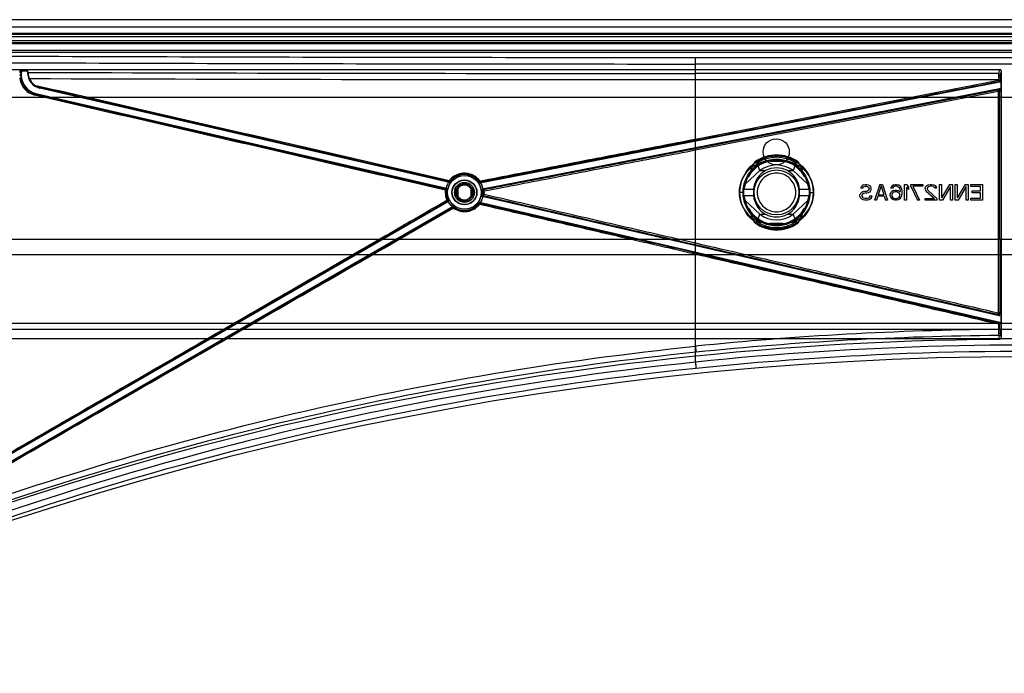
# Model space of a CAD drawing. Header units: millimetres. Extents: x 207 to 812, y 101 to 1295.
# Tile 37 of 55: x 348 to 506, y 1190 to 1295. Entities that reach past the tile are written whole.
import ezdxf

# ---------------------------------------------------------------- set-up
doc = ezdxf.new("R2010")
doc.units = ezdxf.units.MM
doc.header["$LTSCALE"] = 91.508876
doc.layers.get('0').update_dxf_attribs({"linetype": 'CONTINUOUS'})

msp = doc.modelspace()

# ---------------------------------------------------------------- linework, layer by layer
at = {"color": 7, "linetype": 'Continuous'}
for p, q in [((726.69, 1294.72), (291.69, 1294.72)), ((806.44, 1293.52), (211.94, 1293.52)), ((801.99, 1292.32), (216.39, 1292.32)), ((704.19, 1292.52), (314.19, 1292.52)), ((807.44, 1291.02), (210.94, 1291.02)), ((801.99, 1291.32), (216.39, 1291.32)), ((802.04, 1290.82), (216.44, 1290.82)), ((281.94, 1292.02), (736.44, 1292.02)), ((210.94, 1289.82), (807.44, 1289.82)), ((245.94, 1289.52), (772.44, 1289.52)), ((456.24, 1239.81), (456.24, 1287.61)), ((562.24, 1287.61), (456.24, 1287.61)), ((251.37, 1286.72), (505.04, 1286.72)), ((348.04, 1286.54), (347.97, 1286.27)), ((348.04, 1286.54), (349.24, 1286.54)), ((348.24, 1285.8), (348.15, 1285.73)), ((348.24, 1286.34), (348.17, 1286.07)), ((348.24, 1285.8), (348.24, 1286.34)), ((349.24, 1286.54), (349.24, 1286.19)), ((349.32, 1286.26), (349.24, 1286.54)), ((349.32, 1286.26), (349.24, 1286.19)), ((504.86, 1286.09), (505.04, 1286.72)), ((505.24, 1286.52), (505.06, 1285.89)), ((505.24, 1286.52), (505.24, 1243.66)), ((505.03, 1284.71), (421.69, 1268.51)), ((456.24, 1275.58), (456.24, 1285.1)), ((504.85, 1285.09), (456.24, 1285.09)), ((456.24, 1275.58), (504.85, 1285.02)), ((504.85, 1285.09), (505.05, 1285.09)), ((504.85, 1285.02), (504.85, 1284.98)), ((504.85, 1285.02), (504.89, 1284.83)), ((505.05, 1285.02), (504.85, 1285.02)), ((505.03, 1284.71), (504.89, 1284.83)), ((505.05, 1285.02), (505.05, 1284.98)), ((505.05, 1285.02), (505.19, 1284.91)), ((505.19, 1284.91), (505.19, 1283.48)), ((350.57, 1282.87), (350.47, 1282.8)), ((350.57, 1282.87), (416.38, 1267.68)), ((351.27, 1283.83), (351.18, 1283.76)), ((416.85, 1268.6), (351.18, 1283.76)), ((422.12, 1267.58), (504.99, 1283.69)), ((456.19, 1274.06), (504.69, 1283.49)), ((504.75, 1283.19), (456.24, 1273.77)), ((504.75, 1283.19), (504.69, 1283.49)), ((504.75, 1283.19), (504.75, 1259.52)), ((504.75, 1283.19), (505.05, 1283.19)), ((504.98, 1283.25), (504.79, 1283.41)), ((504.81, 1283.51), (504.95, 1283.68)), ((505.19, 1283.48), (505.05, 1283.32)), ((505.05, 1259.52), (505.05, 1283.19)), ((696.19, 1282.22), (322.19, 1282.22)), ((456.24, 1258.92), (456.24, 1273.77)), ((468.24, 1272.02), (470.24, 1272.02)), ((466.57, 1270.52), (464.22, 1268.33)), ((466.57, 1270.52), (467.48, 1270.52)), ((471, 1270.52), (471.91, 1270.52)), ((471.91, 1270.52), (474.26, 1268.33)), ((416.85, 1268.6), (416.79, 1268.74)), ((417.05, 1268.67), (416.99, 1268.82)), ((421.75, 1268.66), (421.69, 1268.51)), ((416.37, 1267.02), (416.16, 1267.02)), ((416.25, 1267.58), (416.38, 1267.68)), ((417.86, 1266.27), (417.86, 1267.77)), ((417.98, 1267.61), (417.98, 1266.43)), ((418.18, 1267.56), (418.18, 1266.48)), ((420.3, 1266.48), (420.3, 1267.56)), ((420.5, 1266.43), (420.5, 1267.6)), ((420.62, 1267.77), (420.62, 1266.27)), ((422.11, 1267.26), (421.96, 1267.36)), ((422.11, 1267.18), (422.41, 1267.2)), ((422.12, 1267.58), (422.26, 1267.48)), ((422.12, 1267.02), (422.41, 1267.02)), ((463.88, 1267.02), (463.38, 1267.02)), ((465.57, 1267.5), (464.02, 1267.5)), ((474.47, 1267.5), (472.91, 1267.5)), ((474.6, 1267.02), (475.1, 1267.02)), ((482.92, 1267.05), (482.71, 1266.83)), ((482.76, 1267.68), (482.81, 1267.84)), ((483.07, 1267.68), (482.76, 1267.68)), ((482.97, 1268.06), (482.81, 1267.84)), ((482.92, 1267.05), (483.13, 1267.15)), ((483.18, 1268.22), (482.97, 1268.06)), ((483.13, 1267.79), (483.07, 1267.68)), ((483.23, 1267.9), (483.13, 1267.79)), ((483.13, 1267.15), (483.39, 1267.21)), ((483.18, 1268.22), (483.44, 1268.27)), ((483.39, 1266.89), (483.18, 1266.83)), ((483.39, 1267.95), (483.23, 1267.9)), ((483.7, 1267.95), (483.39, 1267.95)), ((483.39, 1267.21), (483.7, 1267.21)), ((483.7, 1266.89), (483.39, 1266.89)), ((483.44, 1268.27), (483.7, 1268.27)), ((483.7, 1268.27), (483.91, 1268.22)), ((483.85, 1267.9), (483.7, 1267.95)), ((483.7, 1267.21), (483.85, 1267.26)), ((483.91, 1266.94), (483.7, 1266.89)), ((483.85, 1267.9), (484.01, 1267.79)), ((484.01, 1267.36), (483.85, 1267.26)), ((483.91, 1268.22), (484.12, 1268.11)), ((484.12, 1267.05), (483.91, 1266.94)), ((484.01, 1267.79), (484.06, 1267.63)), ((484.01, 1267.36), (484.06, 1267.52)), ((484.06, 1267.52), (484.06, 1267.63)), ((484.12, 1268.11), (484.32, 1267.9)), ((484.32, 1267.26), (484.12, 1267.05)), ((484.32, 1267.9), (484.38, 1267.68)), ((484.38, 1267.47), (484.32, 1267.26)), ((484.38, 1267.68), (484.38, 1267.47)), ((485.78, 1268.27), (484.95, 1265.77)), ((485.99, 1268.06), (485.52, 1266.62)), ((485.78, 1268.27), (486.2, 1268.27)), ((485.99, 1268.06), (486.46, 1266.62)), ((486.2, 1268.27), (487.03, 1265.77)), ((487.45, 1266.73), (487.55, 1266.99)), ((487.55, 1267.68), (487.6, 1267.84)), ((487.81, 1267.68), (487.55, 1267.68)), ((487.71, 1267.15), (487.55, 1266.99)), ((487.76, 1268.06), (487.6, 1267.84)), ((487.97, 1267.31), (487.71, 1267.15)), ((488.02, 1268.22), (487.76, 1268.06)), ((487.87, 1266.94), (487.76, 1266.83)), ((487.92, 1267.84), (487.81, 1267.68)), ((488.02, 1267.05), (487.87, 1266.94)), ((488.07, 1267.95), (487.92, 1267.84)), ((487.97, 1267.31), (488.23, 1267.36)), ((488.02, 1268.22), (488.28, 1268.27)), ((488.18, 1267.1), (488.02, 1267.05)), ((488.23, 1268), (488.07, 1267.95)), ((488.54, 1267.1), (488.18, 1267.1)), ((488.54, 1268), (488.23, 1268)), ((488.23, 1267.36), (488.49, 1267.36)), ((488.28, 1268.27), (488.49, 1268.27)), ((488.49, 1268.27), (488.75, 1268.22)), ((488.49, 1267.36), (488.75, 1267.31)), ((488.7, 1267.95), (488.54, 1268)), ((488.7, 1267.05), (488.54, 1267.1)), ((488.7, 1267.95), (488.85, 1267.84)), ((488.7, 1267.05), (488.85, 1266.94)), ((489.01, 1268.06), (488.75, 1268.22)), ((488.75, 1267.31), (489.06, 1267.1)), ((488.85, 1267.84), (488.96, 1267.68)), ((488.85, 1266.94), (488.96, 1266.83)), ((488.96, 1267.68), (489.01, 1267.52)), ((489.01, 1268.06), (489.17, 1267.84)), ((489.01, 1267.52), (489.06, 1267.21)), ((489.06, 1267.1), (489.06, 1267.21)), ((489.17, 1267.84), (489.27, 1267.58)), ((489.27, 1267.58), (489.32, 1267.21)), ((489.32, 1267.21), (489.32, 1266.83)), ((489.74, 1265.77), (489.74, 1268.27)), ((489.74, 1268.27), (490.05, 1268.27)), ((490.05, 1268.27), (490.37, 1267.9)), ((490.05, 1267.84), (490.05, 1265.77)), ((490.05, 1267.84), (490.37, 1267.47)), ((490.37, 1267.9), (490.37, 1267.47)), ((490.78, 1268), (490.78, 1268.27)), ((490.78, 1268.27), (492.66, 1268.27)), ((490.78, 1268), (491.82, 1265.77)), ((491.09, 1268), (492.14, 1265.77)), ((492.66, 1268), (491.09, 1268)), ((492.66, 1268.27), (492.66, 1268)), ((493.07, 1267.68), (493.13, 1267.9)), ((493.07, 1267.58), (493.07, 1267.68)), ((493.07, 1267.58), (493.13, 1267.36)), ((493.33, 1268.11), (493.13, 1267.9)), ((493.13, 1267.36), (493.23, 1267.21)), ((493.23, 1267.21), (494.53, 1266.03)), ((493.33, 1268.11), (493.54, 1268.22)), ((493.49, 1267.84), (493.39, 1267.68)), ((493.39, 1267.68), (493.39, 1267.58)), ((493.39, 1267.58), (493.49, 1267.36)), ((493.65, 1267.95), (493.49, 1267.84)), ((493.49, 1267.36), (494.95, 1266.03)), ((493.54, 1268.22), (493.85, 1268.27)), ((493.91, 1268), (493.65, 1267.95)), ((493.85, 1268.27), (494.06, 1268.27)), ((494.12, 1268), (493.91, 1268)), ((494.06, 1268.27), (494.43, 1268.22)), ((494.38, 1267.95), (494.12, 1268)), ((494.38, 1267.95), (494.53, 1267.84)), ((494.43, 1268.22), (494.64, 1268.11)), ((494.53, 1267.84), (494.64, 1267.68)), ((494.64, 1268.11), (494.84, 1267.9)), ((494.9, 1267.68), (494.64, 1267.68)), ((494.84, 1267.9), (494.9, 1267.68)), ((495.37, 1265.77), (495.37, 1268.27)), ((495.37, 1268.27), (495.68, 1268.27)), ((496.98, 1268.27), (495.68, 1266.14)), ((495.68, 1268.27), (495.68, 1266.14)), ((497.14, 1267.95), (495.83, 1265.77)), ((496.98, 1268.27), (497.45, 1268.27)), ((497.14, 1265.77), (497.14, 1267.95)), ((497.45, 1268.27), (497.45, 1265.77)), ((497.87, 1265.77), (497.87, 1268.27)), ((497.87, 1268.27), (498.18, 1268.27)), ((499.48, 1268.27), (498.18, 1266.14)), ((498.18, 1268.27), (498.18, 1266.14)), ((499.64, 1267.95), (498.33, 1265.77)), ((499.48, 1268.27), (499.95, 1268.27)), ((499.64, 1265.77), (499.64, 1267.95)), ((499.95, 1268.27), (499.95, 1265.77)), ((500.37, 1267.95), (500.37, 1268.27)), ((500.37, 1268.27), (502.24, 1268.27)), ((501.93, 1267.95), (500.37, 1267.95)), ((500.57, 1266.94), (500.57, 1267.26)), ((500.57, 1267.26), (501.93, 1267.26)), ((501.93, 1266.94), (500.57, 1266.94)), ((501.93, 1267.26), (501.93, 1267.95)), ((501.93, 1266.09), (501.93, 1266.94)), ((502.24, 1268.27), (502.24, 1265.77)), ((416.7, 1265.55), (329.74, 1215.35)), ((416.55, 1265.83), (416.42, 1265.78)), ((416.7, 1265.55), (416.53, 1265.6)), ((421.43, 1265.37), (421.49, 1265.22)), ((421.63, 1265.44), (421.69, 1265.29)), ((421.63, 1265.44), (505.03, 1246.19)), ((422.25, 1266.46), (422.1, 1266.36)), ((504.94, 1247.23), (422.1, 1266.36)), ((464.02, 1266.53), (465.57, 1266.53)), ((464.22, 1265.71), (466.57, 1263.52)), ((474.26, 1265.71), (471.91, 1263.52)), ((472.91, 1266.53), (474.47, 1266.53)), ((482.6, 1266.62), (482.71, 1266.83)), ((482.6, 1266.35), (482.6, 1266.62)), ((482.6, 1266.35), (482.71, 1266.14)), ((482.71, 1266.14), (482.92, 1265.93)), ((483.02, 1266.73), (482.92, 1266.57)), ((482.92, 1266.57), (482.92, 1266.41)), ((482.92, 1266.41), (483.02, 1266.25)), ((483.13, 1265.82), (482.92, 1265.93)), ((483.18, 1266.83), (483.02, 1266.73)), ((483.02, 1266.25), (483.18, 1266.14)), ((483.39, 1265.77), (483.13, 1265.82)), ((483.18, 1266.14), (483.39, 1266.09)), ((483.39, 1266.09), (483.8, 1266.09)), ((483.8, 1265.77), (483.39, 1265.77)), ((483.8, 1266.09), (484.01, 1266.14)), ((484.06, 1265.82), (483.8, 1265.77)), ((484.17, 1266.3), (484.01, 1266.14)), ((484.32, 1265.98), (484.06, 1265.82)), ((484.17, 1266.3), (484.22, 1266.46)), ((484.22, 1266.46), (484.53, 1266.46)), ((484.48, 1266.25), (484.32, 1265.98)), ((484.53, 1266.46), (484.48, 1266.25)), ((485.26, 1265.77), (484.95, 1265.77)), ((485.47, 1266.41), (485.26, 1265.77)), ((486.51, 1266.41), (485.47, 1266.41)), ((485.52, 1266.62), (486.46, 1266.62)), ((486.51, 1266.41), (486.72, 1265.77)), ((487.03, 1265.77), (486.72, 1265.77)), ((487.45, 1266.46), (487.45, 1266.73)), ((487.45, 1266.46), (487.55, 1266.19)), ((487.55, 1266.19), (487.71, 1265.98)), ((487.76, 1266.83), (487.71, 1266.67)), ((487.71, 1266.67), (487.71, 1266.51)), ((487.71, 1266.51), (487.76, 1266.35)), ((487.97, 1265.82), (487.71, 1265.98)), ((487.76, 1266.35), (487.87, 1266.19)), ((487.87, 1266.19), (488.02, 1266.09)), ((488.23, 1265.77), (487.97, 1265.82)), ((488.02, 1266.09), (488.18, 1266.03)), ((488.18, 1266.03), (488.54, 1266.03)), ((488.49, 1265.77), (488.23, 1265.77)), ((488.75, 1265.82), (488.49, 1265.77)), ((488.54, 1266.03), (488.7, 1266.09)), ((488.85, 1266.19), (488.7, 1266.09)), ((489.01, 1265.98), (488.75, 1265.82)), ((488.96, 1266.35), (488.85, 1266.19)), ((488.96, 1266.83), (489.01, 1266.67)), ((488.96, 1266.35), (489.01, 1266.51)), ((489.01, 1266.51), (489.01, 1266.67)), ((489.17, 1266.19), (489.01, 1265.98)), ((489.27, 1266.46), (489.17, 1266.19)), ((489.32, 1266.83), (489.27, 1266.46)), ((490.05, 1265.77), (489.74, 1265.77)), ((492.14, 1265.77), (491.82, 1265.77)), ((493.07, 1265.77), (493.07, 1266.03)), ((493.07, 1266.03), (494.53, 1266.03)), ((494.95, 1265.77), (493.07, 1265.77)), ((494.95, 1266.03), (494.95, 1265.77)), ((495.83, 1265.77), (495.37, 1265.77)), ((497.45, 1265.77), (497.14, 1265.77)), ((498.33, 1265.77), (497.87, 1265.77)), ((499.95, 1265.77), (499.64, 1265.77)), ((500.37, 1265.77), (500.37, 1266.09)), ((500.37, 1266.09), (501.93, 1266.09)), ((502.24, 1265.77), (500.37, 1265.77)), ((330.49, 1214.62), (417.41, 1264.81)), ((408.81, 1259.69), (417.41, 1264.65)), ((417.5, 1264.48), (408.9, 1259.52)), ((417.4, 1264.65), (417.41, 1264.81)), ((466.57, 1263.52), (467.48, 1263.52)), ((471, 1263.52), (471.91, 1263.52)), ((470.24, 1262.02), (468.24, 1262.02)), ((240.94, 1259.52), (763.22, 1259.52)), ((456.18, 1258.63), (453.6, 1259.23)), ((453.67, 1259.52), (456.24, 1258.92)), ((745.24, 1257.02), (273.24, 1257.02)), ((456.24, 1257.1), (456.29, 1257.3)), ((456.24, 1242.35), (456.24, 1257.1)), ((504.82, 1247.72), (504.75, 1247.72)), ((504.94, 1247.23), (504.81, 1247.4)), ((505.05, 1247.6), (505.19, 1247.43)), ((505.19, 1247.43), (505.19, 1245.99)), ((803.44, 1246.02), (214.94, 1246.02)), ((803.44, 1245.02), (214.94, 1245.02)), ((504.85, 1245.05), (504.85, 1245.88)), ((504.9, 1246.08), (505.03, 1246.19)), ((505.19, 1245.99), (505.05, 1245.88)), ((505.05, 1245.06), (505.05, 1245.88)), ((803.44, 1243.52), (214.94, 1243.52)), ((505.04, 1243.46), (504.87, 1244.07)), ((505.06, 1244.27), (505.24, 1243.66))]:
    msp.add_line(p, q, dxfattribs=at)
for points in [[(349.32, 1286.26), (349.32, 1286.26), (349.32, 1286.26), (349.32, 1286.26)], [(416.86, 1268.74), (416.84, 1268.74), (416.82, 1268.74), (416.79, 1268.74)], [(464.83, 1269.69), (464.81, 1269.65), (464.79, 1269.63), (464.77, 1269.58)], [(473.71, 1269.58), (473.69, 1269.62), (473.67, 1269.65), (473.65, 1269.69)], [(422.11, 1267.18), (422.11, 1267.22), (422.11, 1267.25), (422.1, 1267.26)], [(416.6, 1265.88), (416.6, 1265.85), (416.55, 1265.83)], [(421.62, 1265.3), (421.64, 1265.3), (421.66, 1265.3), (421.69, 1265.29)], [(422.09, 1266.68), (422.1, 1266.69), (422.1, 1266.72), (422.1, 1266.76)], [(422.33, 1266.44), (422.29, 1266.45), (422.26, 1266.46), (422.25, 1266.46)], [(464.77, 1264.46), (464.79, 1264.41), (464.81, 1264.39), (464.83, 1264.35)], [(473.65, 1264.35), (473.67, 1264.38), (473.69, 1264.41), (473.71, 1264.46)], [(505, 1247.22), (504.98, 1247.23), (504.96, 1247.23), (504.94, 1247.23)]]:
    msp.add_lwpolyline(points, dxfattribs=at)
for centre, radius in [((469.19, 1273.52), 2.1), ((469.24, 1267.02), 5.86), ((469.24, 1267.02), 5.36), ((419.24, 1267.02), 3), ((469.24, 1267.02), 3.6), ((419.24, 1267.02), 2.7), ((419.24, 1267.02), 2), ((419.24, 1267.02), 1.95), ((419.24, 1267.02), 1.6)]:
    msp.add_circle(centre, radius, dxfattribs=at)
for centre, radius, start, end in [((460.89, 37168.06), 35881.97, 269.821842, 269.992586), ((351.14, 1285.73), 3.2, 188.1136, 256.9371), ((350.93, 1285.69), 2.77, 179.2953, 188.1105), ((351.83, 1286.27), 2.5, 203.5876, 234.3164), ((460.86, 37174.92), 35889.82, 269.822293, 269.992637), ((504.12, 1286.48), 3.05, 280.8137, 283.1439), ((495.21, 1271.81), 15.04, 50.4268, 50.9122), ((506.1, 1283.24), 1.05, 175.6274, 182.4149), ((468.24, 1267.02), 5, 90, 270), ((469.24, 1267.02), 5.15, 29.6407, 150.3577), ((469.24, 1267.02), 5.22, 33.7131, 146.2869), ((469.24, 1267.02), 5.94, 52.979, 127.021), ((469.24, 1267.02), 6, 54.9722, 125.0278), ((469.24, 1267.02), 5.63, 56.1918, 123.8088), ((294.67, 1203.05), 184.67, 21.4297, 21.824), ((470.24, 1267.02), 5, 270, 90), ((661.44, 1196.06), 203.64, 158.1944, 158.5519), ((469.24, 1267.02), 4.4, 52.6982, 127.3018), ((469.24, 1267.02), 3.92, 63.3132, 116.6868), ((419.24, 1267.02), 2.74, 142.9425, 170.8953), ((389.24, 1282.97), 35.3, 335.9726, 336.2271), ((419.24, 1267.02), 2.74, 7.1047, 35.0575), ((419.24, 1267.02), 3.08, 173.1915, 179.9971), ((419.24, 1267.02), 3.08, 179.9999, 203.8157), ((419.24, 1267.02), 2.88, 173.1826, 179.9971), ((448.57, 1215.13), 61.35, 121.4751, 121.6391), ((419.24, 1267.02), 1.57, 151.4581, 208.5419), ((419.24, 1267.02), 1.39, 24.9315, 155.029), ((419.24, 1267.02), 1.57, 331.4581, 28.5419), ((419.24, 1267.02), 2.87, 354.8036, 359.9995), ((419.24, 1267.02), 2.87, 0, 3.1909), ((422.17, 1268.24), 0.77, 276.701, 283.3868), ((418.96, 1267.02), 3.45, 0.0514, 2.9884), ((419.24, 1267.02), 2.74, 206.1047, 234.0575), ((419.24, 1267.02), 1.39, 204.9723, 335.0687), ((419.24, 1267.02), 2.74, 322.9425, 350.8953), ((390.09, 1318.64), 61.03, 301.4701, 301.6335), ((452.85, 1261.7), 35.35, 174.9695, 175.2211), ((469.24, 1267.02), 5.15, 209.6407, 330.3577), ((469.24, 1267.02), 5.22, 213.7131, 326.2869), ((469.24, 1267.02), 5.94, 232.979, 307.021), ((277.04, 1337.98), 203.64, 338.1944, 338.5519), ((469.24, 1267.02), 5.63, 236.1918, 303.8088), ((469.24, 1267.02), 4.4, 232.6982, 307.3018), ((469.24, 1267.02), 3.92, 243.3132, 296.6868), ((643.81, 1330.99), 184.67, 201.4297, 201.824), ((469.24, 1267.02), 6, 234.9722, 305.0278), ((504.46, 1246.28), 1.17, 72.7303, 79.4087), ((508.29, 1247.72), 3.24, 179.8521, 182.1251), ((509.25, 725.86), 519.21, 90.4858, 95.8598), ((509.24, 724.67), 518.8, 90.4636, 115.3467), ((509.25, 725.86), 518.24, 90.485, 95.8593), ((509.24, 724.67), 516, 64.3718, 115.6282)]:
    msp.add_arc(centre, radius, start, end, dxfattribs=at)
for centre, major_axis, ratio, start_param, end_param in [((348.04, 1286.34), (0.055, 0.193), 0.997983, -1.292265, 0.277466), ((351.24, 1285.8), (2.35, 1.87), 0.999751, 2.469762, 3.813423), ((351.74, 1286.19), (1.96, 1.56), 0.999751, 2.469762, 3.813423), ((505.04, 1286.52), (0.055, 0.193), 0.997983, -1.292265, 0.277466), ((504.99, 1284.91), (0.154, -0.127), 0.999744, -0.68928, 0.68928), ((554.83, 1267.02), (90.37, 0), 0.32121, 2.977529, 3.041702), ((383.65, 1267.02), (90.37, 0), 0.32121, 0.099891, 0.164064), ((469.24, 1267.28), (0, 3.69), 0.997546, 0.498268, 1.509302), ((469.24, 1267.28), (0, 3.69), 0.997546, -1.509302, -0.498268), ((469.24, 1266.65), (0, 5.31), 0.997546, 1.248895, 1.408672), ((469.24, 1266.65), (0, 5.31), 0.997546, -1.408672, -1.248895), ((469.24, 1267.39), (0, 5.31), 0.997546, -4.550265, -4.390488), ((469.24, 1266.76), (0, 3.69), 0.997546, -4.650895, -3.63986), ((469.24, 1266.76), (0, 3.69), 0.997546, -2.643325, -1.632291), ((469.24, 1267.39), (0, 5.31), 0.997546, -1.892698, -1.732921), ((554.83, 1267.02), (90.37, 0), 0.32121, -3.041702, -2.977529), ((383.65, 1267.02), (90.37, 0), 0.32121, -0.164064, -0.099891), ((504.99, 1245.99), (0.157, 0.125), 0.999751, -0.671831, 0.671831)]:
    msp.add_ellipse(centre, major_axis=major_axis, ratio=ratio, start_param=start_param, end_param=end_param, dxfattribs=at)
for points, knots in [([(456.24, 1288.61), (433.09, 1288.61), (386.81, 1288.67), (317.46, 1288.91), (271.26, 1289.17), (248.18, 1289.33)], [0, 0, 0, 0, 0.333799, 0.667244, 1, 1, 1, 1]), ([(248.08, 1288.33), (271.17, 1288.18), (317.39, 1287.91), (386.78, 1287.67), (433.08, 1287.61), (456.24, 1287.61)], [0, 0, 0, 0, 0.33276, 0.666204, 1, 1, 1, 1]), ([(562.24, 1288.61), (550.46, 1288.61), (526.91, 1288.6), (491.57, 1288.6), (468.02, 1288.61), (456.24, 1288.61)], [0, 0, 0, 0, 0.333333, 0.666667, 1, 1, 1, 1]), ([(456.24, 1287.61), (456.24, 1287.77), (456.24, 1288.05), (456.24, 1288.38), (456.24, 1288.55), (456.24, 1288.61)], [0, 0, 0, 0, 0.472743, 0.837106, 1, 1, 1, 1]), ([(348.15, 1285.73), (348.15, 1285.74), (348.12, 1285.82), (348.01, 1285.84), (347.95, 1285.84)], [0, 0, 0, 0, 0.182972, 1, 1, 1, 1]), ([(348.17, 1286.07), (348.15, 1286.02), (348.16, 1285.9), (348.16, 1285.79), (348.15, 1285.73)], [0, 0, 0, 0, 0.491124, 1, 1, 1, 1]), ([(349.32, 1286.26), (349.32, 1286.2), (349.33, 1286.01), (349.39, 1285.68), (349.48, 1285.41), (349.54, 1285.27)], [0, 0, 0, 0, 0.181056, 0.541706, 1, 1, 1, 1]), ([(456.24, 1285.1), (456.24, 1285.25), (456.24, 1285.53), (456.25, 1285.87), (456.24, 1286.04), (456.25, 1286.09)], [0, 0, 0, 0, 0.474442, 0.839557, 1, 1, 1, 1]), ([(504.86, 1286.09), (499.46, 1286.09), (488.66, 1286.09), (472.45, 1286.09), (461.65, 1286.09), (456.25, 1286.09)], [0, 0, 0, 0, 0.333333, 0.666667, 1, 1, 1, 1]), ([(504.85, 1285.09), (504.85, 1285.25), (504.84, 1285.54), (504.86, 1285.87), (504.85, 1286.04), (504.86, 1286.09)], [0, 0, 0, 0, 0.483732, 0.846054, 1, 1, 1, 1]), ([(505.06, 1285.89), (505.02, 1285.76), (505.06, 1285.49), (505.05, 1285.22), (505.05, 1285.09)], [0, 0, 0, 0, 0.515351, 1, 1, 1, 1]), ([(348.18, 1285.3), (348.16, 1285.31), (348.09, 1285.28), (348.02, 1285.28), (347.97, 1285.27)], [0, 0, 0, 0, 0.30263, 1, 1, 1, 1]), ([(348.18, 1285.3), (348.27, 1284.72), (348.8, 1283.57), (349.9, 1282.94), (350.47, 1282.8)], [0, 0, 0, 0, 0.500408, 1, 1, 1, 1]), ([(350.37, 1284.24), (357.76, 1282.54), (372.52, 1279.15), (394.68, 1274.05), (409.45, 1270.64), (416.84, 1268.94)], [0, 0, 0, 0, 0.333189, 0.666533, 1, 1, 1, 1]), ([(350.37, 1284.24), (350.46, 1284.18), (350.63, 1284.07), (350.93, 1283.93), (351.15, 1283.86), (351.27, 1283.83)], [0, 0, 0, 0, 0.30656, 0.635883, 1, 1, 1, 1]), ([(456.28, 1275.38), (461.68, 1276.43), (472.48, 1278.53), (488.69, 1281.68), (499.49, 1283.78), (504.89, 1284.83)], [0, 0, 0, 0, 0.333334, 0.666667, 1, 1, 1, 1]), ([(456.28, 1275.38), (461.68, 1276.43), (472.48, 1278.53), (488.69, 1281.68), (499.49, 1283.78), (504.89, 1284.83)], [0, 0, 0, 0, 0.333333, 0.666666, 1, 1, 1, 1]), ([(350.47, 1282.8), (350.47, 1282.8), (350.47, 1282.77), (350.44, 1282.72), (350.43, 1282.65), (350.42, 1282.61)], [0, 0, 0, 0, 0.095099, 0.328677, 1, 1, 1, 1]), ([(350.47, 1282.8), (357.78, 1281.11), (372.39, 1277.72), (394.31, 1272.65), (408.92, 1269.27), (416.23, 1267.58)], [0, 0, 0, 0, 0.333216, 0.66656, 1, 1, 1, 1]), ([(416.79, 1268.74), (409.51, 1270.42), (394.95, 1273.78), (373.11, 1278.81), (358.55, 1282.16), (351.27, 1283.83)], [0, 0, 0, 0, 0.333438, 0.666782, 1, 1, 1, 1]), ([(505.05, 1283.19), (505.05, 1283.2), (505.03, 1283.22), (505, 1283.24), (504.98, 1283.25)], [0, 0, 0, 0, 0.09262, 1, 1, 1, 1]), ([(416.18, 1267.38), (408.87, 1269.07), (394.26, 1272.46), (372.34, 1277.53), (357.72, 1280.91), (350.42, 1282.61)], [0, 0, 0, 0, 0.333431, 0.666776, 1, 1, 1, 1]), ([(421.7, 1268.86), (425.54, 1269.6), (433.22, 1271.1), (444.73, 1273.34), (452.41, 1274.83), (456.24, 1275.58)], [0, 0, 0, 0, 0.33332, 0.666657, 1, 1, 1, 1]), ([(456.28, 1275.38), (452.44, 1274.63), (444.77, 1273.14), (433.26, 1270.9), (425.58, 1269.41), (421.75, 1268.66)], [0, 0, 0, 0, 0.333349, 0.666685, 1, 1, 1, 1]), ([(422.35, 1267.49), (426.11, 1268.22), (433.63, 1269.68), (444.91, 1271.87), (452.43, 1273.33), (456.19, 1274.06)], [0, 0, 0, 0, 0.333316, 0.666652, 1, 1, 1, 1]), ([(456.24, 1273.77), (452.48, 1273.04), (444.96, 1271.58), (433.68, 1269.38), (426.16, 1267.93), (422.41, 1267.2)], [0, 0, 0, 0, 0.333357, 0.666693, 1, 1, 1, 1]), ([(456.19, 1274.06), (456.19, 1274.01), (456.22, 1273.92), (456.23, 1273.82), (456.24, 1273.77)], [0, 0, 0, 0, 0.491766, 1, 1, 1, 1]), ([(466.11, 1271.7), (466.08, 1271.76), (466.04, 1271.9), (465.86, 1271.97), (465.8, 1271.93)], [0, 0, 0, 0, 0.477211, 1, 1, 1, 1]), ([(472.68, 1271.93), (472.62, 1271.97), (472.44, 1271.9), (472.4, 1271.76), (472.38, 1271.7)], [0, 0, 0, 0, 0.522385, 1, 1, 1, 1]), ([(421.7, 1268.86), (421.48, 1269.15), (420.92, 1269.68), (419.86, 1270.1), (418.72, 1270.12), (417.64, 1269.73), (417.07, 1269.23), (416.84, 1268.94)], [0, 0, 0, 0, 0.200036, 0.400094, 0.600136, 0.800122, 1, 1, 1, 1]), ([(472.34, 1267.02), (472.33, 1267.38), (472.21, 1268.1), (471.66, 1269.05), (470.82, 1269.75), (469.8, 1270.13), (468.7, 1270.13), (467.67, 1269.76), (466.83, 1269.06), (466.27, 1268.11), (466.15, 1267.38), (466.14, 1267.02)], [0, 0, 0, 0, 0.111624, 0.22259, 0.332355, 0.44323, 0.554205, 0.665093, 0.775719, 0.887837, 1, 1, 1, 1]), ([(417, 1268.81), (416.99, 1268.81), (416.97, 1268.84), (416.92, 1268.87), (416.87, 1268.91), (416.84, 1268.94)], [0, 0, 0, 0, 0.09456, 0.329278, 1, 1, 1, 1]), ([(421.55, 1268.74), (421.04, 1269.41), (419.3, 1270.34), (417.52, 1269.48), (417, 1268.81)], [0, 0, 0, 0, 0.499936, 1, 1, 1, 1]), ([(421.55, 1268.74), (421.55, 1268.74), (421.57, 1268.75), (421.62, 1268.8), (421.67, 1268.83), (421.7, 1268.86)], [0, 0, 0, 0, 0.093116, 0.325492, 1, 1, 1, 1]), ([(464.22, 1268.33), (464.26, 1268.49), (464.36, 1268.79), (464.55, 1269.21), (464.69, 1269.46), (464.77, 1269.58)], [0, 0, 0, 0, 0.364406, 0.688603, 1, 1, 1, 1]), ([(473.71, 1269.58), (473.79, 1269.46), (473.93, 1269.21), (474.12, 1268.79), (474.22, 1268.49), (474.26, 1268.33)], [0, 0, 0, 0, 0.31164, 0.635707, 1, 1, 1, 1]), ([(416.39, 1267.36), (416.38, 1267.36), (416.31, 1267.37), (416.24, 1267.38), (416.18, 1267.38)], [0, 0, 0, 0, 0.094615, 1, 1, 1, 1]), ([(420.3, 1267.56), (420.21, 1267.71), (419.99, 1267.99), (419.5, 1268.22), (418.97, 1268.22), (418.48, 1267.99), (418.26, 1267.71), (418.18, 1267.56)], [0, 0, 0, 0, 0.201264, 0.400646, 0.599424, 0.798781, 1, 1, 1, 1]), ([(422.35, 1267.49), (422.3, 1267.47), (422.26, 1267.32), (422.1, 1267.22), (422.12, 1267.14)], [0, 0, 0, 0, 0.386857, 1, 1, 1, 1]), ([(422.35, 1267.49), (422.33, 1267.45), (422.39, 1267.34), (422.4, 1267.25), (422.41, 1267.2)], [0, 0, 0, 0, 0.490987, 1, 1, 1, 1]), ([(463.99, 1267.02), (463.99, 1267.09), (463.99, 1267.25), (464, 1267.41), (464.02, 1267.5)], [0, 0, 0, 0, 0.440779, 1, 1, 1, 1]), ([(464.02, 1266.53), (464, 1266.62), (463.99, 1266.79), (463.99, 1266.95), (463.99, 1267.02)], [0, 0, 0, 0, 0.559032, 1, 1, 1, 1]), ([(465.57, 1267.5), (465.56, 1267.41), (465.54, 1267.25), (465.54, 1267.09), (465.54, 1267.02)], [0, 0, 0, 0, 0.558296, 1, 1, 1, 1]), ([(465.54, 1267.02), (465.54, 1266.95), (465.54, 1266.79), (465.56, 1266.62), (465.57, 1266.53)], [0, 0, 0, 0, 0.441535, 1, 1, 1, 1]), ([(466.14, 1267.02), (466.15, 1266.66), (466.27, 1265.93), (466.82, 1264.99), (467.65, 1264.29), (468.68, 1263.91), (469.77, 1263.9), (470.81, 1264.27), (471.65, 1264.98), (472.21, 1265.93), (472.33, 1266.66), (472.34, 1267.02)], [0, 0, 0, 0, 0.111624, 0.22259, 0.332355, 0.44323, 0.554205, 0.665093, 0.775719, 0.887837, 1, 1, 1, 1]), ([(472.94, 1267.02), (472.94, 1267.09), (472.94, 1267.25), (472.92, 1267.41), (472.91, 1267.5)], [0, 0, 0, 0, 0.441565, 1, 1, 1, 1]), ([(472.91, 1266.53), (472.92, 1266.62), (472.94, 1266.79), (472.94, 1266.95), (472.94, 1267.02)], [0, 0, 0, 0, 0.558216, 1, 1, 1, 1]), ([(474.47, 1267.5), (474.48, 1267.41), (474.49, 1267.25), (474.49, 1267.09), (474.49, 1267.02)], [0, 0, 0, 0, 0.559098, 1, 1, 1, 1]), ([(474.49, 1267.02), (474.49, 1266.95), (474.49, 1266.79), (474.48, 1266.62), (474.47, 1266.53)], [0, 0, 0, 0, 0.440788, 1, 1, 1, 1]), ([(405.59, 1259.52), (406.8, 1260.21), (409.2, 1261.61), (412.81, 1263.69), (415.22, 1265.08), (416.42, 1265.78)], [0, 0, 0, 0, 0.333326, 0.66666, 1, 1, 1, 1]), ([(416.53, 1265.6), (415.32, 1264.91), (412.92, 1263.52), (409.31, 1261.43), (406.9, 1260.04), (405.7, 1259.35)], [0, 0, 0, 0, 0.333343, 0.666676, 1, 1, 1, 1]), ([(418.18, 1266.48), (418.26, 1266.33), (418.48, 1266.05), (418.97, 1265.82), (419.5, 1265.82), (419.99, 1266.05), (420.21, 1266.33), (420.3, 1266.48)], [0, 0, 0, 0, 0.201274, 0.400655, 0.599432, 0.798791, 1, 1, 1, 1]), ([(421.69, 1265.29), (424.37, 1264.67), (429.73, 1263.43), (437.78, 1261.57), (443.14, 1260.33), (445.82, 1259.71)], [0, 0, 0, 0, 0.333318, 0.666653, 1, 1, 1, 1]), ([(422.1, 1266.76), (422.11, 1266.76), (422.21, 1266.75), (422.31, 1266.74), (422.4, 1266.73)], [0, 0, 0, 0, 0.079304, 1, 1, 1, 1]), ([(422.1, 1266.76), (422.11, 1266.71), (422.24, 1266.62), (422.28, 1266.44), (422.37, 1266.43)], [0, 0, 0, 0, 0.360819, 1, 1, 1, 1]), ([(453.6, 1259.23), (450.13, 1260.03), (443.18, 1261.63), (432.76, 1264.04), (425.81, 1265.64), (422.33, 1266.44)], [0, 0, 0, 0, 0.333348, 0.666683, 1, 1, 1, 1]), ([(422.4, 1266.73), (425.87, 1265.93), (432.82, 1264.33), (443.24, 1261.92), (450.19, 1260.32), (453.67, 1259.52)], [0, 0, 0, 0, 0.333307, 0.666643, 1, 1, 1, 1]), ([(464.77, 1264.46), (464.69, 1264.58), (464.55, 1264.83), (464.36, 1265.25), (464.26, 1265.55), (464.22, 1265.71)], [0, 0, 0, 0, 0.31164, 0.635707, 1, 1, 1, 1]), ([(474.26, 1265.71), (474.22, 1265.55), (474.12, 1265.25), (473.93, 1264.83), (473.79, 1264.58), (473.71, 1264.46)], [0, 0, 0, 0, 0.364406, 0.688603, 1, 1, 1, 1]), ([(417.5, 1264.48), (417.82, 1264.27), (418.53, 1263.95), (419.7, 1263.91), (420.81, 1264.29), (421.4, 1264.8), (421.64, 1265.1)], [0, 0, 0, 0, 0.250116, 0.500031, 0.749931, 1, 1, 1, 1]), ([(417.5, 1264.48), (417.53, 1264.52), (417.56, 1264.57), (417.6, 1264.62), (417.61, 1264.64), (417.62, 1264.65)], [0, 0, 0, 0, 0.670966, 0.905475, 1, 1, 1, 1]), ([(417.62, 1264.65), (418.2, 1264.25), (419.71, 1263.89), (421.05, 1264.68), (421.49, 1265.22)], [0, 0, 0, 0, 0.50007, 1, 1, 1, 1]), ([(421.49, 1265.22), (421.49, 1265.22), (421.51, 1265.21), (421.55, 1265.16), (421.6, 1265.12), (421.64, 1265.1)], [0, 0, 0, 0, 0.093301, 0.325885, 1, 1, 1, 1]), ([(445.78, 1259.52), (443.1, 1260.14), (437.73, 1261.38), (429.68, 1263.24), (424.32, 1264.48), (421.64, 1265.1)], [0, 0, 0, 0, 0.333341, 0.666676, 1, 1, 1, 1]), ([(465.8, 1262.11), (465.86, 1262.06), (466.04, 1262.14), (466.08, 1262.28), (466.11, 1262.34)], [0, 0, 0, 0, 0.522385, 1, 1, 1, 1]), ([(472.38, 1262.34), (472.4, 1262.28), (472.44, 1262.14), (472.62, 1262.06), (472.68, 1262.11)], [0, 0, 0, 0, 0.477211, 1, 1, 1, 1]), ([(329.58, 1215.53), (338.01, 1220.41), (354.87, 1230.18), (380.21, 1244.84), (397.12, 1254.63), (405.59, 1259.52)], [0, 0, 0, 0, 0.332535, 0.665917, 1, 1, 1, 1]), ([(405.7, 1259.35), (397.24, 1254.46), (380.34, 1244.69), (355, 1230.03), (338.13, 1220.26), (329.69, 1215.37)], [0, 0, 0, 0, 0.333679, 0.667062, 1, 1, 1, 1]), ([(330.54, 1214.6), (339.22, 1219.6), (356.61, 1229.61), (382.7, 1244.64), (400.1, 1254.67), (408.81, 1259.69)], [0, 0, 0, 0, 0.33293, 0.666315, 1, 1, 1, 1]), ([(408.9, 1259.52), (400.19, 1254.49), (382.78, 1244.45), (356.69, 1229.42), (339.31, 1219.41), (330.62, 1214.41)], [0, 0, 0, 0, 0.33393, 0.667314, 1, 1, 1, 1]), ([(456.24, 1257.1), (455.08, 1257.37), (452.76, 1257.91), (449.27, 1258.71), (446.94, 1259.25), (445.78, 1259.52)], [0, 0, 0, 0, 0.333341, 0.666674, 1, 1, 1, 1]), ([(456.29, 1257.3), (455.13, 1257.57), (452.8, 1258.1), (449.31, 1258.91), (446.99, 1259.45), (445.82, 1259.71)], [0, 0, 0, 0, 0.333343, 0.666676, 1, 1, 1, 1]), ([(453.6, 1259.23), (453.6, 1259.28), (453.64, 1259.37), (453.66, 1259.47), (453.67, 1259.52)], [0, 0, 0, 0, 0.49175, 1, 1, 1, 1]), ([(504.75, 1259.52), (504.75, 1258.21), (504.75, 1255.59), (504.75, 1251.65), (504.75, 1249.03), (504.75, 1247.72)], [0, 0, 0, 0, 0.333366, 0.666703, 1, 1, 1, 1]), ([(505.05, 1259.52), (505.05, 1258.21), (505.05, 1255.59), (505.05, 1251.66), (505.05, 1249.04), (505.05, 1247.72)], [0, 0, 0, 0, 0.333348, 0.666685, 1, 1, 1, 1]), ([(456.18, 1258.63), (456.18, 1258.68), (456.21, 1258.78), (456.23, 1258.87), (456.24, 1258.92)], [0, 0, 0, 0, 0.491715, 1, 1, 1, 1]), ([(504.68, 1247.43), (499.29, 1248.68), (488.52, 1251.17), (472.35, 1254.9), (461.57, 1257.39), (456.18, 1258.63)], [0, 0, 0, 0, 0.333333, 0.666666, 1, 1, 1, 1]), ([(456.24, 1258.92), (461.63, 1257.68), (472.42, 1255.19), (488.58, 1251.45), (499.36, 1248.96), (504.75, 1247.72)], [0, 0, 0, 0, 0.333381, 0.666715, 1, 1, 1, 1]), ([(504.85, 1245.88), (499.45, 1247.12), (488.65, 1249.62), (472.45, 1253.36), (461.64, 1255.85), (456.24, 1257.1)], [0, 0, 0, 0, 0.333355, 0.666688, 1, 1, 1, 1]), ([(456.29, 1257.3), (461.69, 1256.05), (472.49, 1253.56), (488.69, 1249.82), (499.49, 1247.32), (504.9, 1246.08)], [0, 0, 0, 0, 0.333334, 0.666668, 1, 1, 1, 1]), ([(504.68, 1247.43), (504.7, 1247.48), (504.72, 1247.58), (504.74, 1247.67), (504.75, 1247.72)], [0, 0, 0, 0, 0.490848, 1, 1, 1, 1]), ([(504.69, 1247.44), (504.74, 1247.46), (504.84, 1247.52), (505.04, 1247.82), (505.05, 1247.72)], [0, 0, 0, 0, 0.402611, 1, 1, 1, 1]), ([(504.87, 1244.07), (504.85, 1244.12), (504.86, 1244.29), (504.85, 1244.62), (504.85, 1244.89), (504.85, 1245.05)], [0, 0, 0, 0, 0.153425, 0.514925, 1, 1, 1, 1]), ([(505.05, 1245.06), (505.05, 1244.93), (505.07, 1244.67), (505.03, 1244.4), (505.06, 1244.27)], [0, 0, 0, 0, 0.485868, 1, 1, 1, 1]), ([(562.24, 1239.82), (553.44, 1240.73), (518.17, 1243.45), (482.62, 1242.54), (456.24, 1239.82)], [0, 0, 0, 0, 0.250152, 1, 1, 1, 1]), ([(329.48, 1212.67), (349.83, 1220.28), (391.58, 1232.91), (434.6, 1240.12), (456.24, 1242.35)], [0, 0, 0, 0, 0.499634, 1, 1, 1, 1]), ([(456.24, 1242.35), (456.27, 1242.13), (456.31, 1241.81), (456.33, 1241.49), (456.35, 1241.39)], [0, 0, 0, 0, 0.687912, 1, 1, 1, 1]), ([(456.34, 1238.85), (465.13, 1239.76), (500.33, 1242.48), (535.81, 1241.57), (562.14, 1238.85)], [0, 0, 0, 0, 0.250149, 1, 1, 1, 1]), ([(456.35, 1241.39), (434.69, 1239.16), (391.65, 1231.94), (349.89, 1219.28), (329.54, 1211.66)], [0, 0, 0, 0, 0.500388, 1, 1, 1, 1]), ([(456.24, 1239.8), (426.65, 1236.75), (367.99, 1225.43), (312.23, 1203.99), (285.61, 1190.95)], [0, 0, 0, 0, 0.500803, 1, 1, 1, 1]), ([(286.12, 1190.14), (312.69, 1203.14), (368.31, 1224.52), (426.83, 1235.8), (456.34, 1238.85)], [0, 0, 0, 0, 0.499166, 1, 1, 1, 1]), ([(456.24, 1239.81), (456.26, 1239.59), (456.3, 1239.27), (456.32, 1238.95), (456.34, 1238.85)], [0, 0, 0, 0, 0.685024, 1, 1, 1, 1])]:
    msp.add_open_spline(points, degree=3, knots=knots, dxfattribs=at)
for points in [[(348.17, 1286.07), (348.17, 1286.14), (348.13, 1286.24), (348.07, 1286.24)], [(504.86, 1286.09), (504.93, 1286.09), (505.03, 1286.06), (505.03, 1285.99)], [(504.89, 1284.83), (504.95, 1284.84), (505.03, 1284.88), (505.03, 1284.94)], [(505.05, 1283.32), (505.04, 1283.39), (504.99, 1283.49), (504.88, 1283.52), (504.81, 1283.51)], [(504.99, 1283.69), (505.06, 1283.7), (505.17, 1283.66), (505.17, 1283.59)], [(456.24, 1275.58), (456.25, 1275.52), (456.26, 1275.46), (456.28, 1275.41)], [(465.8, 1271.93), (465.74, 1271.89), (465.7, 1271.82), (465.66, 1271.76)], [(472.82, 1271.76), (472.79, 1271.81), (472.77, 1271.86), (472.73, 1271.89)], [(416.84, 1268.94), (416.82, 1268.89), (416.77, 1268.83), (416.8, 1268.78)], [(416.99, 1268.82), (416.96, 1268.78), (416.91, 1268.75), (416.86, 1268.74)], [(417.05, 1268.67), (417.02, 1268.63), (416.97, 1268.58), (416.93, 1268.6)], [(421.69, 1268.51), (421.64, 1268.5), (421.57, 1268.5), (421.54, 1268.54)], [(421.55, 1268.74), (421.58, 1268.7), (421.62, 1268.65), (421.67, 1268.66)], [(421.75, 1268.66), (421.68, 1268.65), (421.72, 1268.79), (421.7, 1268.86)], [(464.9, 1269.91), (464.89, 1269.86), (464.87, 1269.81), (464.85, 1269.77)], [(473.65, 1269.69), (473.63, 1269.74), (473.62, 1269.79), (473.6, 1269.84)], [(416.21, 1267.58), (416.14, 1267.58), (416.2, 1267.45), (416.18, 1267.38)], [(416.38, 1267.36), (416.39, 1267.43), (416.37, 1267.53), (416.3, 1267.55)], [(416.37, 1267.02), (416.37, 1266.62), (416.45, 1266.22), (416.61, 1265.86)], [(416.38, 1267.68), (416.44, 1267.67), (416.53, 1267.62), (416.52, 1267.56)], [(417.98, 1267.61), (417.94, 1267.66), (417.9, 1267.72), (417.86, 1267.77)], [(418.18, 1267.56), (418.12, 1267.57), (418.06, 1267.57), (418.01, 1267.6)], [(420.5, 1267.6), (420.43, 1267.6), (420.36, 1267.57), (420.3, 1267.56)], [(420.62, 1267.77), (420.58, 1267.72), (420.54, 1267.66), (420.5, 1267.6)], [(421.96, 1267.36), (421.96, 1267.42), (421.97, 1267.52), (422.03, 1267.53)], [(422.11, 1267.26), (422.1, 1267.32), (422.12, 1267.42), (422.18, 1267.43)], [(422.41, 1267.02), (422.41, 1266.96), (422.41, 1266.89), (422.4, 1266.83)], [(416.53, 1265.6), (416.46, 1265.62), (416.46, 1265.72), (416.42, 1265.78)], [(416.53, 1265.6), (416.59, 1265.64), (416.65, 1265.72), (416.63, 1265.79)], [(416.61, 1265.84), (416.67, 1265.85), (416.72, 1265.83), (416.78, 1265.81)], [(416.78, 1265.81), (416.8, 1265.76), (416.83, 1265.66), (416.77, 1265.62)], [(417.86, 1266.27), (417.9, 1266.32), (417.94, 1266.38), (417.98, 1266.43)], [(418.18, 1266.48), (418.12, 1266.47), (418.06, 1266.46), (418.01, 1266.44)], [(420.3, 1266.48), (420.35, 1266.47), (420.41, 1266.45), (420.47, 1266.44)], [(420.5, 1266.43), (420.54, 1266.38), (420.58, 1266.32), (420.62, 1266.27)], [(421.43, 1265.37), (421.46, 1265.4), (421.51, 1265.45), (421.56, 1265.44)], [(421.49, 1265.22), (421.52, 1265.26), (421.57, 1265.29), (421.62, 1265.3)], [(422.1, 1266.36), (422.04, 1266.37), (421.95, 1266.42), (421.96, 1266.48)], [(422.25, 1266.46), (422.19, 1266.47), (422.1, 1266.52), (422.11, 1266.58)], [(422.37, 1266.43), (422.32, 1266.44), (422.36, 1266.55), (422.37, 1266.61)], [(417.4, 1264.65), (417.45, 1264.68), (417.51, 1264.7), (417.55, 1264.67)], [(417.41, 1264.81), (417.45, 1264.83), (417.52, 1264.86), (417.56, 1264.83)], [(417.41, 1264.65), (417.43, 1264.59), (417.46, 1264.53), (417.51, 1264.48)], [(421.64, 1265.09), (421.66, 1265.15), (421.64, 1265.23), (421.68, 1265.27)], [(464.83, 1264.35), (464.85, 1264.3), (464.86, 1264.25), (464.88, 1264.2)], [(473.58, 1264.12), (473.59, 1264.17), (473.61, 1264.22), (473.63, 1264.27)], [(465.66, 1262.28), (465.69, 1262.23), (465.71, 1262.18), (465.75, 1262.14)], [(472.68, 1262.11), (472.74, 1262.15), (472.78, 1262.21), (472.82, 1262.28)], [(405.7, 1259.35), (405.63, 1259.35), (405.63, 1259.46), (405.59, 1259.52)], [(408.81, 1259.69), (408.78, 1259.63), (408.87, 1259.58), (408.9, 1259.52)], [(445.78, 1259.52), (445.79, 1259.57), (445.78, 1259.64), (445.82, 1259.69)], [(504.81, 1247.4), (504.88, 1247.39), (504.99, 1247.42), (505.04, 1247.52), (505.05, 1247.6)], [(505.05, 1247.72), (505.05, 1247.77), (504.95, 1247.72), (504.91, 1247.72)], [(505.19, 1247.43), (505.19, 1247.36), (505.17, 1247.25), (505.11, 1247.24)], [(504.85, 1246.08), (504.92, 1246.08), (504.86, 1245.94), (504.85, 1245.88)], [(505.05, 1245.88), (505.01, 1245.83), (504.92, 1245.88), (504.85, 1245.88)], [(504.85, 1245.05), (504.91, 1245.05), (504.99, 1245.01), (505.02, 1245.05)], [(505.05, 1245.88), (505.05, 1245.95), (505.01, 1246.04), (504.94, 1246.06)], [(504.87, 1244.07), (504.93, 1244.08), (505.04, 1244.11), (505.04, 1244.17)], [(505.24, 1243.66), (505.24, 1243.59), (505.21, 1243.49), (505.14, 1243.49)]]:
    msp.add_open_spline(points, degree=3, dxfattribs=at)

doc.saveas('drawing.dxf')
